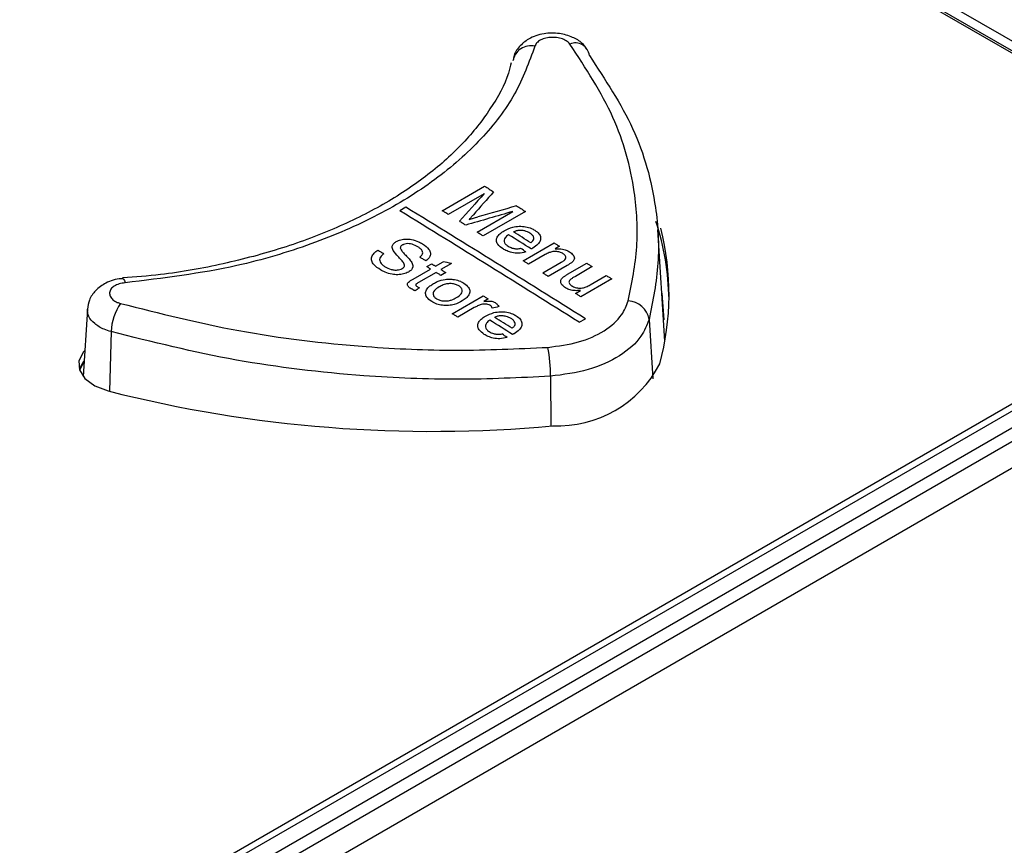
# Paper-space layout 'Sheet1' of a CAD drawing. Header units: millimetres. Extents: x -7 to 413, y -20 to 277.
# Tile 95 of 108: x 326.64 to 333.39, y 240 to 245.67. Entities that reach past the tile are written whole.
import ezdxf

# ---------------------------------------------------------------- set-up
doc = ezdxf.new("R2010")
doc.units = ezdxf.units.MM

psp = doc.layouts.new('Sheet1')

# ---------------------------------------------------------------- linework, layer by layer
at = {"color": 7, "linetype": 'Continuous', "lineweight": 25}
for p, q in [((325.8023, 249.863), (333.6512, 245.332)), ((325.8023, 249.8467), (333.6512, 245.3156)), ((333.7077, 245.3646), (325.8589, 249.8957)), ((319.054, 234.5605), (344.6762, 249.3519)), ((319.054, 234.6765), (344.4753, 249.3519)), ((344.7186, 249.2801), (319.0964, 234.4888)), ((319.1447, 234.3373), (344.9966, 249.2612)), ((326.1134, 238.8007), (344.2861, 249.2915)), ((329.5346, 244.3552), (329.8252, 244.5229)), ((329.8214, 244.4719), (329.5756, 244.3299)), ((329.2858, 244.3787), (329.2434, 244.3542)), ((329.773, 244.208), (330.0189, 244.35)), ((330.1045, 244.3504), (329.814, 244.1827)), ((331.0615, 243.4612), (331.0125, 244.2242)), ((330.0896, 244.0115), (330.302, 244.1341)), ((330.3392, 244.1109), (330.3096, 244.0938)), ((330.2408, 244.054), (330.1269, 243.9883)), ((329.4285, 243.9713), (329.462, 243.9906)), ((329.4881, 243.9745), (329.5398, 244.0043)), ((329.5982, 243.9935), (329.5254, 243.9514)), ((330.2238, 243.9279), (330.3505, 244.0011)), ((330.3909, 243.9796), (330.261, 243.9046)), ((330.3946, 243.9191), (330.5255, 243.9946)), ((330.5628, 243.9713), (330.4473, 243.9047)), ((329.3354, 243.8863), (329.4546, 243.9551)), ((329.4918, 243.9321), (329.3714, 243.8625)), ((329.5589, 243.9306), (329.5254, 243.9113)), ((330.5481, 243.8463), (330.6596, 243.9107)), ((327.3429, 243.889), (327.3439, 243.8892)), ((330.6969, 243.8873), (330.4845, 243.7647)), ((329.6036, 243.6482), (329.8159, 243.7708)), ((330.4473, 243.7881), (330.482, 243.8081)), ((331.0564, 243.6075), (331.0425, 243.7903)), ((329.8495, 243.7499), (329.8198, 243.7328)), ((327.1006, 243.68), (327.0709, 243.2177)), ((329.7537, 243.6901), (329.6409, 243.625)), ((330.4738, 243.5895), (330.5162, 243.614))]:
    psp.add_line(p, q, dxfattribs=at)
at = {"color": 8, "linetype": 'Continuous', "lineweight": 25}
for p, q in [((330.9534, 243.6099), (330.9792, 243.201)), ((327.263, 243.5257), (327.2525, 243.1161)), ((330.2763, 243.2191), (330.2796, 242.8785))]:
    psp.add_line(p, q, dxfattribs=at)
at = {"color": 7, "linetype": 'Continuous', "lineweight": 25, "flags": 128}
for points in [[(329.8252, 244.5229), (329.8329, 244.5182), (329.8406, 244.5134), (329.8483, 244.5087), (329.856, 244.5039), (329.8637, 244.4992), (329.8714, 244.4944), (329.8791, 244.4897), (329.8868, 244.4849)], [(330.0434, 244.3882), (330.0511, 244.3835), (330.0587, 244.3788), (330.0663, 244.374), (330.074, 244.3693), (330.0816, 244.3646), (330.0893, 244.3599), (330.0969, 244.3551), (330.1045, 244.3504)], [(329.5756, 244.3299), (329.5704, 244.3331), (329.5653, 244.3362), (329.5602, 244.3394), (329.5551, 244.3425), (329.5499, 244.3457), (329.5448, 244.3489), (329.5397, 244.352), (329.5346, 244.3552)], [(329.6955, 244.2559), (329.6901, 244.2593), (329.6848, 244.2626), (329.6794, 244.2659), (329.674, 244.2692), (329.6687, 244.2725), (329.6633, 244.2758), (329.658, 244.2791), (329.6526, 244.2824)], [(329.814, 244.1827), (329.8089, 244.1858), (329.8037, 244.189), (329.7986, 244.1922), (329.7935, 244.1953), (329.7884, 244.1985), (329.7832, 244.2017), (329.7781, 244.2048), (329.773, 244.208)], [(330.302, 244.1341), (330.3066, 244.1312), (330.3113, 244.1283), (330.316, 244.1254), (330.3206, 244.1225), (330.3253, 244.1196), (330.3299, 244.1167), (330.3346, 244.1138), (330.3392, 244.1109)], [(329.0932, 244.0848), (329.0984, 244.0817), (329.1035, 244.0785), (329.1086, 244.0754), (329.1137, 244.0722), (329.1188, 244.069), (329.124, 244.0659), (329.1291, 244.0627), (329.1342, 244.0596)], [(329.4211, 244.0115), (329.4159, 244.0147), (329.4108, 244.0179), (329.4057, 244.021), (329.4006, 244.0242), (329.3955, 244.0274), (329.3903, 244.0305), (329.3852, 244.0337), (329.3801, 244.0369)], [(329.4546, 243.9551), (329.4513, 243.9572), (329.4481, 243.9592), (329.4448, 243.9612), (329.4416, 243.9632), (329.4383, 243.9652), (329.435, 243.9672), (329.4318, 243.9693), (329.4285, 243.9713)], [(329.462, 243.9906), (329.4653, 243.9886), (329.4686, 243.9866), (329.4718, 243.9846), (329.4751, 243.9826), (329.4783, 243.9805), (329.4816, 243.9785), (329.4849, 243.9765), (329.4881, 243.9745)], [(330.1269, 243.9883), (330.1222, 243.9912), (330.1176, 243.9941), (330.1129, 243.997), (330.1083, 243.9999), (330.1036, 244.0028), (330.099, 244.0057), (330.0943, 244.0086), (330.0896, 244.0115)], [(330.5255, 243.9946), (330.5302, 243.9917), (330.5348, 243.9888), (330.5395, 243.9859), (330.5441, 243.983), (330.5488, 243.9801), (330.5534, 243.9772), (330.5581, 243.9742), (330.5628, 243.9713)], [(329.5254, 243.9113), (329.5212, 243.9139), (329.517, 243.9165), (329.5128, 243.9191), (329.5086, 243.9217), (329.5044, 243.9243), (329.5002, 243.9269), (329.496, 243.9295), (329.4918, 243.9321)], [(329.5254, 243.9514), (329.5296, 243.9488), (329.5338, 243.9462), (329.5379, 243.9436), (329.5421, 243.941), (329.5463, 243.9384), (329.5505, 243.9358), (329.5547, 243.9332), (329.5589, 243.9306)], [(330.261, 243.9046), (330.2564, 243.9076), (330.2517, 243.9105), (330.247, 243.9134), (330.2424, 243.9163), (330.2377, 243.9192), (330.2331, 243.9221), (330.2284, 243.925), (330.2238, 243.9279)], [(330.6596, 243.9107), (330.6643, 243.9077), (330.6689, 243.9048), (330.6736, 243.9019), (330.6782, 243.899), (330.6829, 243.8961), (330.6876, 243.8931), (330.6922, 243.8902), (330.6969, 243.8873)], [(329.8159, 243.7708), (329.8201, 243.7682), (329.8243, 243.7656), (329.8285, 243.7629), (329.8327, 243.7603), (329.8369, 243.7577), (329.8411, 243.7551), (329.8453, 243.7525), (329.8495, 243.7499)], [(330.4845, 243.7647), (330.4799, 243.7676), (330.4752, 243.7706), (330.4706, 243.7735), (330.4659, 243.7764), (330.4612, 243.7793), (330.4566, 243.7822), (330.4519, 243.7852), (330.4473, 243.7881)], [(329.6409, 243.625), (329.6362, 243.6279), (329.6315, 243.6308), (329.6269, 243.6337), (329.6222, 243.6366), (329.6176, 243.6395), (329.6129, 243.6424), (329.6083, 243.6453), (329.6036, 243.6482)], [(327.0823, 243.3953), (327.0746, 243.3866), (327.0431, 243.326), (327.0462, 243.2627), (327.0836, 243.2032), (327.1515, 243.1534), (327.243, 243.1185)], [(327.0778, 243.325), (327.0746, 243.3213), (327.0448, 243.2672)], [(327.0774, 243.3183), (327.0477, 243.2598), (327.0475, 243.259)]]:
    psp.add_lwpolyline(points, dxfattribs=at)
at = {"color": 8, "linetype": 'Continuous', "lineweight": 25, "flags": 128}
psp.add_lwpolyline([(327.3439, 243.8892), (327.3452, 243.889), (327.3495, 243.8848), (327.3542, 243.8752), (327.3588, 243.8605)], dxfattribs=at)
at = {"color": 7, "linetype": 'Continuous', "lineweight": 25}
for centre, radius, start, end in [((330.1423, 245.3619), 0.1247, 77.12749, 170.30099), ((330.4472, 245.4091), 0.0968, 6.1599, 112.77385), ((260.2219, 131.8917), 131.9968, 57.822404, 58.451228), ((260.1795, 131.8672), 131.9968, 57.822404, 58.451228), ((329.2319, 243.7114), 1.8582, 1.15487, 17.87638), ((257.1042, 126.6625), 138.2929, 58.11862, 58.194842), ((258.7148, 129.2213), 135.3037, 58.13622, 58.195639), ((329.2617, 243.7814), 1.828, 344.85167, 14.34869), ((327.6521, 243.5033), 0.3898, 146.4194, 176.70713), ((330.8019, 243.5828), 0.1539, 10.13826, 86.91829), ((258.936, 130.1956), 133.7602, 57.899503, 57.978496), ((257.2015, 127.3901), 137.0927, 57.919249, 57.978031), ((329.4137, 243.2394), 0.8629, 358.6496, 11.92295), ((330.3241, 243.6716), 0.7927, 267.64609, 332.34853), ((329.4635, 251.8794), 9.0379, 255.77758, 275.2564)]:
    psp.add_arc(centre, radius, start, end, dxfattribs=at)
for centre, major_axis, ratio, start_param, end_param in [((336.7232, 144.0783), (197.5663, 247.0329), 0.22143, 1.334365, 1.335189), ((336.6707, 144.0479), (192.5944, 244.6229), 0.223199, 1.328444, 1.329138), ((316.3445, 132.3139), (383.9253, 122.7626), 0.256249, 1.453472, 1.45416), ((316.0518, 132.1449), (389.1, 125.7018), 0.252347, 1.453669, 1.454498), ((326.8539, 138.3808), (-56.904, 119.8505), 0.516, 5.500635, 5.501026), ((324.1963, 136.8466), (143.1183, -46.839), 0.69976, 1.759127, 1.759526), ((355.0745, 154.6722), (689.7558, 514.0563), 0.101022, 1.532808, 1.532848), ((315.4036, 131.7707), (352.0687, 104.6248), 0.283064, 1.445773, 1.445897), ((326.3425, 138.0856), (-56.904, 119.8505), 0.516, 5.496074, 5.496464)]:
    psp.add_ellipse(centre, major_axis=major_axis, ratio=ratio, start_param=start_param, end_param=end_param, dxfattribs=at)
for points, knots in [([(330.5248, 245.4663), (330.5151, 245.479), (330.4899, 245.5122), (330.4259, 245.5493), (330.3361, 245.5753), (330.2281, 245.5741), (330.1302, 245.5416), (330.062, 245.4834), (330.0268, 245.4315), (330.0238, 245.4001), (330.0232, 245.3941)], [0, 0, 0, 0, 0.079372, 0.206261, 0.357189, 0.524001, 0.704733, 0.844628, 0.970085, 1, 1, 1, 1]), ([(330.4097, 245.4983), (330.4059, 245.5027), (330.3956, 245.5146), (330.3688, 245.5305), (330.3299, 245.5422), (330.287, 245.5456), (330.2448, 245.5405), (330.2086, 245.5273), (330.181, 245.5078), (330.1737, 245.4915), (330.17, 245.4834)], [0, 0, 0, 0, 0.076214, 0.208359, 0.340438, 0.472426, 0.604336, 0.736204, 0.868087, 1, 1, 1, 1]), ([(330.17, 245.4834), (330.1298, 245.3729), (330.0494, 245.152), (329.8125, 244.8426), (329.4956, 244.5623), (329.1021, 244.3182), (328.6424, 244.1204), (328.0666, 243.9466), (327.6191, 243.8922), (327.3588, 243.8605)], [0, 0, 0, 0, 0.135325, 0.270649, 0.405946, 0.541243, 0.676543, 0.811843, 1, 1, 1, 1]), ([(330.8102, 243.7365), (330.8348, 243.8597), (330.8843, 244.1078), (330.8594, 244.5317), (330.7331, 245.0059), (330.5185, 245.3327), (330.4097, 245.4983)], [0, 0, 0, 0, 0.206687, 0.416403, 0.704036, 1, 1, 1, 1]), ([(330.5434, 245.4195), (330.6523, 245.2542), (330.8733, 244.9189), (331.0041, 244.4337), (331.03, 243.9932), (330.979, 243.7383), (330.9534, 243.6099)], [0, 0, 0, 0, 0.287594, 0.583525, 0.79025, 1, 1, 1, 1]), ([(330.0066, 245.3703), (330.0012, 245.3467), (329.9766, 245.2393), (329.8695, 245.0522), (329.688, 244.8171), (329.4454, 244.6005), (329.1552, 244.4051), (328.8193, 244.2359), (328.4437, 244.0947), (328.036, 243.9866), (327.6654, 243.918), (327.4293, 243.9002), (327.3425, 243.8936)], [0, 0, 0, 0, 0.032708, 0.148516, 0.263076, 0.375651, 0.487211, 0.599097, 0.710676, 0.822779, 0.934913, 1, 1, 1, 1]), ([(294.2116, 209.5831), (295.0187, 209.7131), (296.6338, 209.9731), (298.9969, 210.4683), (301.4792, 211.0808), (304.0472, 211.848), (306.6717, 212.7853), (309.1846, 213.8286), (311.581, 214.9645), (313.8569, 216.1788), (316.0937, 217.5117), (318.2881, 218.9597), (320.4543, 220.5124), (322.9566, 222.4313), (325.7624, 224.7268), (328.8912, 227.3868), (331.7709, 229.8243), (334.4644, 232.0141), (336.9863, 233.9494), (339.6372, 235.8243), (342.1393, 237.4195), (344.4598, 238.746), (346.548, 239.8281), (348.7327, 240.8456), (351.0119, 241.7878), (353.2487, 242.5957), (355.4239, 243.2766), (357.5111, 243.853), (358.9451, 244.1788), (359.6618, 244.3417)], [0, 0, 0, 0, 0.027717, 0.05546, 0.083177, 0.117121, 0.151185, 0.185354, 0.219572, 0.253751, 0.287773, 0.32568, 0.363607, 0.401527, 0.462639, 0.523763, 0.584887, 0.631004, 0.677154, 0.723264, 0.769326, 0.800145, 0.831038, 0.861937, 0.892791, 0.923577, 0.949045, 0.974532, 1, 1, 1, 1]), ([(329.7478, 244.3271), (329.7454, 244.3244), (329.7405, 244.3189), (329.7308, 244.308), (329.7233, 244.2999), (329.7183, 244.2944)], [0, 0, 0, 0, 0.250013, 0.500017, 1, 1, 1, 1]), ([(329.7183, 244.2944), (329.7233, 244.296), (329.7333, 244.299), (329.7485, 244.3034), (329.7635, 244.3079), (329.7736, 244.3108), (329.7787, 244.3123)], [0, 0, 0, 0, 0.249985, 0.500023, 0.750021, 1, 1, 1, 1]), ([(359.6863, 244.2789), (358.9698, 244.1196), (357.5361, 243.8008), (355.449, 243.2329), (353.2737, 242.5589), (351.0369, 241.7561), (348.7575, 240.818), (346.573, 239.8036), (344.4852, 238.7238), (342.1649, 237.3994), (339.6628, 235.806), (337.0118, 233.9325), (334.4902, 231.9981), (331.7968, 229.8089), (328.9172, 227.3715), (325.7887, 224.711), (322.9831, 222.4146), (320.481, 220.4946), (318.3147, 218.9406), (316.1201, 217.4909), (313.8827, 216.1561), (311.6059, 214.9397), (309.2087, 213.8013), (306.695, 212.7548), (304.07, 211.8136), (301.5013, 211.0414), (299.0179, 210.423), (296.6534, 209.9209), (295.0374, 209.6542), (294.2298, 209.5208)], [0, 0, 0, 0, 0.0254296, 0.0508787, 0.0763087, 0.1070663, 0.1378927, 0.1687637, 0.19963, 0.2304211, 0.2764661, 0.3225589, 0.3686921, 0.4147922, 0.4759156, 0.5370396, 0.5981514, 0.6360842, 0.6740234, 0.7119423, 0.7459924, 0.7801988, 0.8144449, 0.8486418, 0.8827347, 0.9167087, 0.9444636, 0.9722443, 1, 1, 1, 1]), ([(329.9593, 244.2175), (329.9777, 244.2268), (330.0075, 244.2418), (330.0611, 244.2496), (330.1064, 244.2466), (330.1434, 244.2358), (330.1616, 244.2254), (330.1692, 244.2211)], [0, 0, 0, 0, 0.305018, 0.496628, 0.688566, 0.870431, 1, 1, 1, 1]), ([(329.9513, 244.093), (329.9377, 244.103), (329.9149, 244.1197), (329.9044, 244.1492), (329.9096, 244.1744), (329.9287, 244.198), (329.9487, 244.2108), (329.9593, 244.2175)], [0, 0, 0, 0, 0.265589, 0.44326, 0.620942, 0.800213, 1, 1, 1, 1]), ([(329.9891, 244.1901), (329.9802, 244.1835), (329.9654, 244.1724), (329.9573, 244.1527), (329.9604, 244.1355), (329.9713, 244.1216), (329.9815, 244.1147), (329.9855, 244.112)], [0, 0, 0, 0, 0.294859, 0.491125, 0.687594, 0.879543, 1, 1, 1, 1]), ([(330.1355, 244.2019), (330.1249, 244.2073), (330.107, 244.2165), (330.0747, 244.2209), (330.0479, 244.2191), (330.0313, 244.2135), (330.0238, 244.21), (330.0226, 244.2095)], [0, 0, 0, 0, 0.323768, 0.545542, 0.768022, 0.96133, 1, 1, 1, 1]), ([(330.1625, 244.1638), (330.1622, 244.1673), (330.1616, 244.1762), (330.1526, 244.1899), (330.141, 244.198), (330.1355, 244.2019)], [0, 0, 0, 0, 0.250034, 0.639876, 1, 1, 1, 1]), ([(330.1692, 244.2211), (330.1798, 244.2134), (330.1995, 244.1992), (330.2108, 244.1729), (330.2085, 244.1476), (330.1904, 244.1213), (330.168, 244.1068), (330.1551, 244.0984)], [0, 0, 0, 0, 0.210828, 0.388814, 0.566412, 0.751046, 1, 1, 1, 1]), ([(329.1987, 244.0811), (329.1946, 244.0912), (329.1881, 244.1072), (329.1983, 244.1296), (329.2117, 244.139), (329.2186, 244.1438)], [0, 0, 0, 0, 0.446784, 0.715503, 1, 1, 1, 1]), ([(329.2186, 244.1438), (329.2286, 244.1485), (329.2488, 244.1577), (329.2868, 244.1622), (329.3296, 244.1578), (329.3678, 244.1452), (329.39, 244.1326), (329.399, 244.1276)], [0, 0, 0, 0, 0.189027, 0.37901, 0.555648, 0.820298, 1, 1, 1, 1]), ([(329.2622, 244.1201), (329.2599, 244.1187), (329.2541, 244.115), (329.2479, 244.1077), (329.2473, 244.1018), (329.247, 244.0989)], [0, 0, 0, 0, 0.253062, 0.641445, 1, 1, 1, 1]), ([(329.3671, 244.1072), (329.3547, 244.1143), (329.3372, 244.1242), (329.3077, 244.1294), (329.2869, 244.129), (329.2715, 244.125), (329.2643, 244.1212), (329.2622, 244.1201)], [0, 0, 0, 0, 0.415833, 0.584758, 0.753535, 0.930213, 1, 1, 1, 1]), ([(329.3801, 244.0369), (329.3865, 244.0422), (329.3972, 244.0511), (329.4021, 244.0666), (329.3979, 244.0817), (329.385, 244.0955), (329.3726, 244.1036), (329.3671, 244.1072)], [0, 0, 0, 0, 0.250627, 0.419232, 0.58809, 0.818471, 1, 1, 1, 1]), ([(329.399, 244.1276), (329.416, 244.1154), (329.4418, 244.0969), (329.4564, 244.0656), (329.4526, 244.0419), (329.4387, 244.0236), (329.4259, 244.0148), (329.4211, 244.0115)], [0, 0, 0, 0, 0.355177, 0.540291, 0.726768, 0.897825, 1, 1, 1, 1]), ([(329.9855, 244.112), (329.9945, 244.1071), (330.0097, 244.0989), (330.0371, 244.0936), (330.058, 244.0942), (330.07, 244.0962), (330.0743, 244.097)], [0, 0, 0, 0, 0.365867, 0.611843, 0.858199, 1, 1, 1, 1]), ([(330.1418, 244.1354), (330.1445, 244.1375), (330.15, 244.1416), (330.1583, 244.1502), (330.1621, 244.1579), (330.1624, 244.1632), (330.1625, 244.1638)], [0, 0, 0, 0, 0.251447, 0.503478, 0.946075, 1, 1, 1, 1]), ([(292.1178, 210.5896), (292.6252, 210.657), (294.0003, 210.8394), (296.2023, 211.2382), (298.6926, 211.8122), (301.1067, 212.493), (303.4319, 213.267), (305.6497, 214.1212), (307.7586, 215.0466), (309.7663, 216.0318), (311.9511, 217.2167), (314.2744, 218.6195), (316.7056, 220.2483), (319.135, 222.0188), (321.5717, 223.9224), (324.4967, 226.3239), (327.8087, 229.1304), (330.9838, 231.7639), (333.6211, 233.8228), (335.6607, 235.3302), (337.788, 236.7963), (340.0207, 238.2133), (342.3848, 239.5649), (344.8879, 240.8396), (347.5241, 242.0228), (350.276, 243.1123), (352.2126, 243.7395), (353.1794, 244.0527)], [0, 0, 0, 0, 0.0181844, 0.0492811, 0.0804962, 0.1117804, 0.1430495, 0.1741918, 0.2048489, 0.2355321, 0.2661989, 0.3095315, 0.352901, 0.3962582, 0.4461801, 0.4961067, 0.573894, 0.651674, 0.6902418, 0.7288301, 0.7674001, 0.8059431, 0.8446974, 0.883574, 0.9224649, 0.9612895, 1, 1, 1, 1]), ([(329.1106, 243.9496), (329.0943, 243.9608), (329.0676, 243.9791), (329.0484, 244.0113), (329.0495, 244.0391), (329.0648, 244.0648), (329.0837, 244.0781), (329.0932, 244.0848)], [0, 0, 0, 0, 0.285701, 0.468113, 0.651275, 0.825431, 1, 1, 1, 1]), ([(329.1342, 244.0596), (329.1253, 244.0525), (329.1109, 244.041), (329.1033, 244.0211), (329.108, 244.0021), (329.1213, 243.9843), (329.1362, 243.9742), (329.1424, 243.97)], [0, 0, 0, 0, 0.2678208, 0.4348493, 0.6016393, 0.835849, 1, 1, 1, 1]), ([(329.2677, 244.0001), (329.2621, 244.0069), (329.2509, 244.0206), (329.2246, 244.0466), (329.209, 244.0673), (329.1987, 244.0811)], [0, 0, 0, 0, 0.251083, 0.501354, 1, 1, 1, 1]), ([(329.247, 244.0989), (329.2509, 244.0907), (329.2581, 244.0755), (329.28, 244.0538), (329.3024, 244.0315), (329.3156, 244.0144), (329.3222, 244.0058)], [0, 0, 0, 0, 0.245996, 0.456312, 0.727696, 1, 1, 1, 1]), ([(330.1071, 244.0721), (330.0907, 244.0684), (330.0604, 244.0613), (330.014, 244.0661), (329.9783, 244.0777), (329.9602, 244.088), (329.9513, 244.093)], [0, 0, 0, 0, 0.306803, 0.569301, 0.790716, 1, 1, 1, 1]), ([(330.1551, 244.0984), (330.1543, 244.098), (330.1527, 244.0971), (330.1494, 244.0953), (330.147, 244.0939), (330.1453, 244.093)], [0, 0, 0, 0, 0.250092, 0.49997, 1, 1, 1, 1]), ([(330.3637, 244.0598), (330.3563, 244.0637), (330.3414, 244.0715), (330.3155, 244.0761), (330.2898, 244.0748), (330.265, 244.0671), (330.2495, 244.0587), (330.2408, 244.054)], [0, 0, 0, 0, 0.203921, 0.410014, 0.54686, 0.746978, 1, 1, 1, 1]), ([(330.3096, 244.0938), (330.3226, 244.0943), (330.3488, 244.0953), (330.3835, 244.0862), (330.4004, 244.0768), (330.4076, 244.0727)], [0, 0, 0, 0, 0.362938, 0.730028, 1, 1, 1, 1]), ([(330.3505, 244.0011), (330.3575, 244.0053), (330.3691, 244.0122), (330.3808, 244.0233), (330.3839, 244.0335), (330.3812, 244.0434), (330.3745, 244.0525), (330.3671, 244.0575), (330.3637, 244.0598)], [0, 0, 0, 0, 0.265767, 0.43884, 0.576274, 0.71344, 0.867358, 1, 1, 1, 1]), ([(330.4076, 244.0727), (330.4164, 244.0662), (330.4313, 244.0551), (330.4411, 244.0369), (330.4404, 244.0202), (330.4322, 244.0087), (330.4253, 244.0023), (330.4238, 244.0009)], [0, 0, 0, 0, 0.310997, 0.528107, 0.704168, 0.936664, 1, 1, 1, 1]), ([(329.2594, 243.9583), (329.2644, 243.9619), (329.2738, 243.9687), (329.2768, 243.9827), (329.2724, 243.9929), (329.2685, 243.9988), (329.2677, 244.0001)], [0, 0, 0, 0, 0.312359, 0.583925, 0.906921, 1, 1, 1, 1]), ([(329.3222, 244.0058), (329.3268, 243.9969), (329.3348, 243.9816), (329.3304, 243.9589), (329.3178, 243.9438), (329.3063, 243.9366), (329.3024, 243.9341)], [0, 0, 0, 0, 0.35357, 0.609372, 0.865982, 1, 1, 1, 1]), ([(330.4238, 244.0009), (330.4213, 243.999), (330.4164, 243.9952), (330.4053, 243.9881), (330.3967, 243.983), (330.3909, 243.9796)], [0, 0, 0, 0, 0.250691, 0.501024, 1, 1, 1, 1]), ([(329.3024, 243.9341), (329.2917, 243.9292), (329.2703, 243.9194), (329.2299, 243.9147), (329.1857, 243.9186), (329.1444, 243.9308), (329.121, 243.9438), (329.1106, 243.9496)], [0, 0, 0, 0, 0.189333, 0.379566, 0.560548, 0.805066, 1, 1, 1, 1]), ([(329.1424, 243.97), (329.1555, 243.9631), (329.1751, 243.9529), (329.2085, 243.9473), (329.2328, 243.9486), (329.2498, 243.9532), (329.2574, 243.9572), (329.2594, 243.9583)], [0, 0, 0, 0, 0.387383, 0.576258, 0.767001, 0.936119, 1, 1, 1, 1]), ([(330.3633, 243.8985), (330.3656, 243.9003), (330.3703, 243.9041), (330.3808, 243.9109), (330.3891, 243.9158), (330.3946, 243.9191)], [0, 0, 0, 0, 0.250342, 0.500776, 1, 1, 1, 1]), ([(330.4473, 243.9047), (330.4442, 243.9028), (330.438, 243.8992), (330.4257, 243.8919), (330.4176, 243.8859), (330.4122, 243.8818)], [0, 0, 0, 0, 0.250418, 0.500852, 1, 1, 1, 1]), ([(327.3441, 243.8882), (327.34, 243.8882), (327.2988, 243.8881), (327.2299, 243.8644), (327.1563, 243.8127), (327.1111, 243.7481), (327.105, 243.7009), (327.1022, 243.6796)], [0, 0, 0, 0, 0.033703, 0.340132, 0.592502, 0.815797, 1, 1, 1, 1]), ([(327.3588, 243.8605), (327.345, 243.8586), (327.3175, 243.8547), (327.2837, 243.8388), (327.2605, 243.8177), (327.2508, 243.7929), (327.2555, 243.7674), (327.2742, 243.7441), (327.3003, 243.7278), (327.3201, 243.7213), (327.3274, 243.7189)], [0, 0, 0, 0, 0.1319125, 0.2637956, 0.3956645, 0.5275743, 0.6595621, 0.7916409, 0.9237861, 1, 1, 1, 1]), ([(329.3203, 243.8199), (329.3135, 243.8244), (329.3027, 243.8317), (329.2949, 243.8443), (329.2946, 243.8552), (329.3068, 243.8706), (329.3232, 243.8796), (329.3354, 243.8863)], [0, 0, 0, 0, 0.2233374, 0.3585991, 0.4944656, 0.6204997, 1, 1, 1, 1]), ([(329.3714, 243.8625), (329.368, 243.8605), (329.3619, 243.8568), (329.3544, 243.8519), (329.3521, 243.8469), (329.3523, 243.8428), (329.3557, 243.8384), (329.3595, 243.8358), (329.3618, 243.8343)], [0, 0, 0, 0, 0.255434, 0.46922, 0.585855, 0.701778, 0.825248, 1, 1, 1, 1]), ([(329.4622, 243.7318), (329.449, 243.7417), (329.4269, 243.7582), (329.4179, 243.7875), (329.4245, 243.8143), (329.4461, 243.8374), (329.4664, 243.8501), (329.4751, 243.8555)], [0, 0, 0, 0, 0.261016, 0.438332, 0.615488, 0.836937, 1, 1, 1, 1]), ([(329.4751, 243.8555), (329.4833, 243.8599), (329.5063, 243.8723), (329.5468, 243.8854), (329.5804, 243.8856), (329.5936, 243.8856)], [0, 0, 0, 0, 0.252223, 0.707819, 1, 1, 1, 1]), ([(329.6484, 243.8393), (329.641, 243.8432), (329.626, 243.8511), (329.598, 243.8555), (329.5685, 243.8545), (329.5391, 243.8465), (329.5216, 243.8373), (329.5125, 243.8324)], [0, 0, 0, 0, 0.187643, 0.377304, 0.539782, 0.757346, 1, 1, 1, 1]), ([(329.5936, 243.8856), (329.6019, 243.8848), (329.6249, 243.8826), (329.656, 243.8733), (329.6745, 243.8629), (329.682, 243.8587)], [0, 0, 0, 0, 0.25169, 0.696818, 1, 1, 1, 1]), ([(329.6328, 243.7589), (329.6451, 243.767), (329.6638, 243.7792), (329.6733, 243.8012), (329.6707, 243.8184), (329.6605, 243.8313), (329.6513, 243.8374), (329.6484, 243.8393)], [0, 0, 0, 0, 0.360597, 0.547338, 0.734478, 0.917499, 1, 1, 1, 1]), ([(329.682, 243.8587), (329.6949, 243.8489), (329.7171, 243.8322), (329.7256, 243.8023), (329.7191, 243.7768), (329.6997, 243.7544), (329.6809, 243.7425), (329.6718, 243.7367)], [0, 0, 0, 0, 0.2634788, 0.4501738, 0.6367441, 0.8238958, 1, 1, 1, 1]), ([(330.379, 243.8264), (330.3702, 243.8331), (330.355, 243.8446), (330.3457, 243.8635), (330.347, 243.8809), (330.3559, 243.8918), (330.3624, 243.8977), (330.3633, 243.8985)], [0, 0, 0, 0, 0.314949, 0.544123, 0.724001, 0.96403, 1, 1, 1, 1]), ([(330.4122, 243.8818), (330.4091, 243.8781), (330.4035, 243.8715), (330.4033, 243.8604), (330.4086, 243.8502), (330.4165, 243.8436), (330.4216, 243.8401), (330.4225, 243.8395)], [0, 0, 0, 0, 0.269537, 0.487047, 0.704254, 0.945025, 1, 1, 1, 1]), ([(330.4225, 243.8395), (330.4304, 243.8355), (330.4461, 243.8275), (330.4734, 243.8231), (330.4995, 243.8249), (330.5241, 243.8331), (330.5393, 243.8415), (330.5481, 243.8463)], [0, 0, 0, 0, 0.207518, 0.416429, 0.560928, 0.747524, 1, 1, 1, 1]), ([(329.3498, 243.8054), (329.3472, 243.8065), (329.3419, 243.8087), (329.3318, 243.8133), (329.3249, 243.8172), (329.3203, 243.8199)], [0, 0, 0, 0, 0.250195, 0.500418, 1, 1, 1, 1]), ([(329.3618, 243.8343), (329.363, 243.8336), (329.3661, 243.8317), (329.3713, 243.8289), (329.3753, 243.8268), (329.3773, 243.8258)], [0, 0, 0, 0, 0.24987, 0.624726, 1, 1, 1, 1]), ([(329.5125, 243.8324), (329.5004, 243.8246), (329.482, 243.8128), (329.4707, 243.7917), (329.4721, 243.7748), (329.4816, 243.7608), (329.4917, 243.7539), (329.4957, 243.7511)], [0, 0, 0, 0, 0.346434, 0.527281, 0.708823, 0.884406, 1, 1, 1, 1]), ([(330.482, 243.8081), (330.4729, 243.8073), (330.4521, 243.8055), (330.4189, 243.8089), (330.3938, 243.8176), (330.3822, 243.8245), (330.379, 243.8264)], [0, 0, 0, 0, 0.247605, 0.569831, 0.882384, 1, 1, 1, 1]), ([(327.3274, 243.7189), (327.5952, 243.6514), (328.1385, 243.5143), (328.9231, 243.4211), (329.636, 243.389), (330.0497, 243.4081), (330.258, 243.4177)], [0, 0, 0, 0, 0.287635, 0.583597, 0.790285, 1, 1, 1, 1]), ([(329.6718, 243.7367), (329.6546, 243.7276), (329.6271, 243.7129), (329.5778, 243.7035), (329.5359, 243.7051), (329.4952, 243.7143), (329.4736, 243.7257), (329.4622, 243.7318)], [0, 0, 0, 0, 0.292471, 0.468318, 0.644814, 0.81273, 1, 1, 1, 1]), ([(329.4957, 243.7511), (329.5029, 243.7473), (329.5173, 243.7397), (329.5446, 243.7353), (329.572, 243.7359), (329.6029, 243.7433), (329.6213, 243.7529), (329.6328, 243.7589)], [0, 0, 0, 0, 0.179632, 0.360963, 0.522497, 0.703758, 1, 1, 1, 1]), ([(329.802, 243.7111), (329.7976, 243.7096), (329.7888, 243.7068), (329.7722, 243.7001), (329.7611, 243.6941), (329.7537, 243.6901)], [0, 0, 0, 0, 0.250378, 0.50099, 1, 1, 1, 1]), ([(329.8616, 243.7065), (329.8573, 243.7087), (329.8488, 243.713), (329.8327, 243.7153), (329.8165, 243.7148), (329.8069, 243.7123), (329.802, 243.7111)], [0, 0, 0, 0, 0.251849, 0.505429, 0.746351, 1, 1, 1, 1]), ([(329.8198, 243.7328), (329.8265, 243.7336), (329.8412, 243.7354), (329.8626, 243.7363), (329.8827, 243.7323), (329.892, 243.7274), (329.8966, 243.725)], [0, 0, 0, 0, 0.251945, 0.558271, 0.780707, 1, 1, 1, 1]), ([(329.8775, 243.6861), (329.8769, 243.6879), (329.8756, 243.6917), (329.8714, 243.6989), (329.8655, 243.7035), (329.8616, 243.7065)], [0, 0, 0, 0, 0.252151, 0.505098, 1, 1, 1, 1]), ([(329.8966, 243.725), (329.8995, 243.723), (329.9053, 243.719), (329.9145, 243.7099), (329.9187, 243.7024), (329.9215, 243.6974)], [0, 0, 0, 0, 0.251196, 0.503018, 1, 1, 1, 1]), ([(330.258, 243.4177), (330.3304, 243.427), (330.4752, 243.4456), (330.6524, 243.5272), (330.7684, 243.6284), (330.7977, 243.7041), (330.8102, 243.7365)], [0, 0, 0, 0, 0.266888, 0.533727, 0.800434, 1, 1, 1, 1]), ([(329.8309, 243.6317), (329.8492, 243.641), (329.8791, 243.656), (329.9327, 243.6637), (329.978, 243.6605), (330.015, 243.6496), (330.0332, 243.6392), (330.0407, 243.6348)], [0, 0, 0, 0, 0.304997, 0.496582, 0.688525, 0.870393, 1, 1, 1, 1]), ([(330.007, 243.6156), (329.9965, 243.6211), (329.9786, 243.6303), (329.9463, 243.6348), (329.9195, 243.6331), (329.9029, 243.6275), (329.8954, 243.624), (329.8942, 243.6235)], [0, 0, 0, 0, 0.323743, 0.545499, 0.767987, 0.96131, 1, 1, 1, 1]), ([(330.0407, 243.6348), (330.0514, 243.627), (330.0711, 243.6127), (330.0824, 243.5862), (330.0801, 243.5609), (330.062, 243.5345), (330.0395, 243.52), (330.0267, 243.5116)], [0, 0, 0, 0, 0.210891, 0.388896, 0.566535, 0.751168, 1, 1, 1, 1]), ([(329.8229, 243.5067), (329.8093, 243.5168), (329.7865, 243.5335), (329.776, 243.5632), (329.7812, 243.5885), (329.8002, 243.6122), (329.8203, 243.625), (329.8309, 243.6317)], [0, 0, 0, 0, 0.265569, 0.443257, 0.620942, 0.800205, 1, 1, 1, 1]), ([(329.8606, 243.6041), (329.8518, 243.5975), (329.837, 243.5864), (329.8289, 243.5666), (329.832, 243.5493), (329.8429, 243.5354), (329.8531, 243.5284), (329.857, 243.5257)], [0, 0, 0, 0, 0.294836, 0.491094, 0.687568, 0.879511, 1, 1, 1, 1]), ([(330.034, 243.5772), (330.0338, 243.5807), (330.0331, 243.5898), (330.0242, 243.6034), (330.0126, 243.6116), (330.007, 243.6156)], [0, 0, 0, 0, 0.250021, 0.639907, 1, 1, 1, 1]), ([(330.0134, 243.5488), (330.0161, 243.5509), (330.0215, 243.555), (330.0299, 243.5636), (330.0337, 243.5714), (330.034, 243.5766), (330.034, 243.5772)], [0, 0, 0, 0, 0.251445, 0.503422, 0.946033, 1, 1, 1, 1]), ([(330.9534, 243.6099), (330.938, 243.5705), (330.9019, 243.4783), (330.7597, 243.3546), (330.5426, 243.2544), (330.3651, 243.2309), (330.2763, 243.2191)], [0, 0, 0, 0, 0.199535, 0.466267, 0.73314, 1, 1, 1, 1]), ([(330.2763, 243.2191), (330.0653, 243.2091), (329.64, 243.1889), (328.9154, 243.2205), (328.1055, 243.3147), (327.5465, 243.4547), (327.263, 243.5257)], [0, 0, 0, 0, 0.206724, 0.416475, 0.704068, 1, 1, 1, 1]), ([(329.9787, 243.4853), (329.9623, 243.4816), (329.932, 243.4746), (329.8856, 243.4795), (329.8499, 243.4912), (329.8318, 243.5016), (329.8229, 243.5067)], [0, 0, 0, 0, 0.306777, 0.569222, 0.790634, 1, 1, 1, 1]), ([(329.857, 243.5257), (329.8661, 243.5207), (329.8813, 243.5125), (329.9087, 243.5071), (329.9296, 243.5076), (329.9416, 243.5096), (329.9459, 243.5104)], [0, 0, 0, 0, 0.365972, 0.611978, 0.858365, 1, 1, 1, 1]), ([(330.0267, 243.5116), (330.0259, 243.5112), (330.0242, 243.5103), (330.021, 243.5084), (330.0186, 243.5071), (330.0169, 243.5062)], [0, 0, 0, 0, 0.2500918, 0.5001904, 1, 1, 1, 1]), ([(353.6889, 243.2404), (353.0912, 243.0822), (351.8959, 242.7659), (349.8455, 242.1161), (347.563, 241.2762), (345.1015, 240.2098), (342.7616, 239.0493), (340.4969, 237.7847), (338.3072, 236.4258), (336.1815, 234.982), (334.1471, 233.4927), (331.5134, 231.4474), (328.3452, 228.8197), (325.0442, 226.0041), (322.1308, 223.5857), (319.6979, 221.6575), (317.2697, 219.8571), (314.8364, 218.193), (312.5087, 216.7512), (310.3157, 215.5243), (308.2962, 214.4944), (306.1791, 213.5163), (303.9577, 212.6043), (301.6357, 211.7582), (299.2304, 210.975), (296.7589, 210.2466), (295.0599, 209.8041), (294.2116, 209.5831)], [0, 0, 0, 0, 0.0237284, 0.0474568, 0.0840997, 0.1208221, 0.1575719, 0.1942522, 0.2331839, 0.2721463, 0.3111292, 0.3500889, 0.4291391, 0.5081986, 0.5591873, 0.6101713, 0.6547022, 0.6992452, 0.7437526, 0.7754838, 0.8072309, 0.8389543, 0.8711102, 0.9033622, 0.9356349, 0.9678637, 1, 1, 1, 1])]:
    psp.add_open_spline(points, degree=3, knots=knots, dxfattribs=at)
at = {"color": 8, "linetype": 'Continuous', "lineweight": 25}
psp.add_open_spline([(327.263, 243.5257), (327.2471, 243.5307), (327.2038, 243.5442), (327.1473, 243.5788), (327.1052, 243.6277), (327.1027, 243.663), (327.1015, 243.68)], degree=3, knots=[0, 0, 0, 0, 0.1641606, 0.4488202, 0.733462, 1, 1, 1, 1], dxfattribs=at)

doc.saveas('drawing.dxf')
